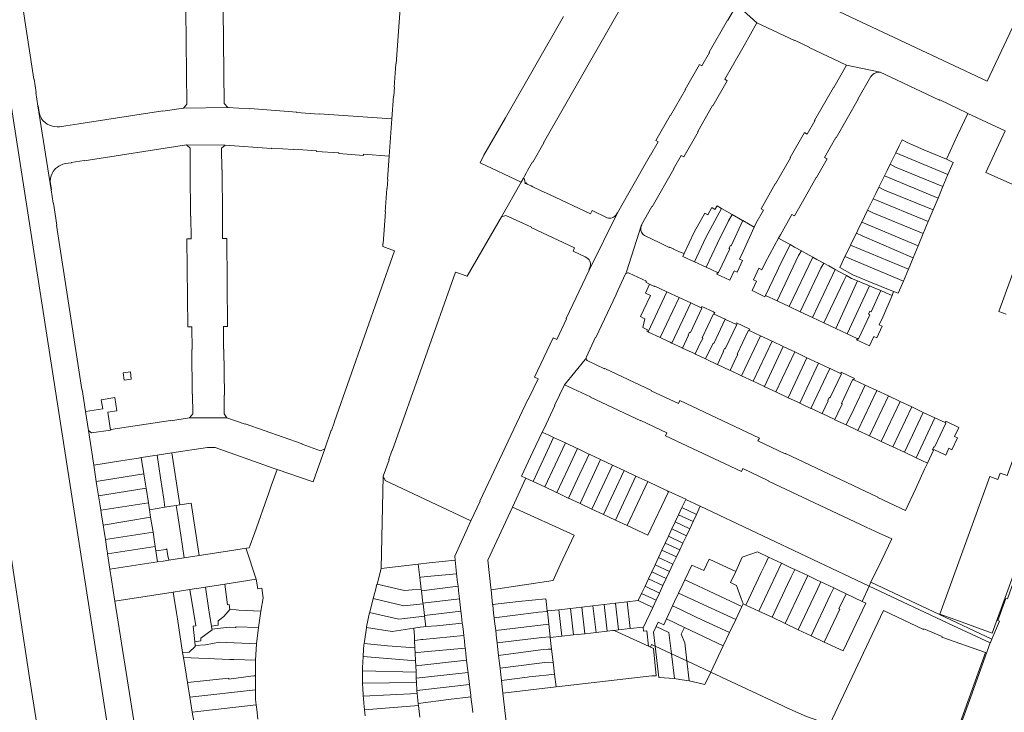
# Model space of a CAD drawing. Header units: metres. Extents: x 135785 to 137489, y 452643 to 455118.
# Tile 12 of 48: x 136099 to 136467, y 453522 to 453781. Entities that reach past the tile are written whole.
import ezdxf

# ---------------------------------------------------------------- set-up
doc = ezdxf.new("R2010")
doc.units = ezdxf.units.M
doc.layers.add('B-RO-KG-GRENS_PERCEEL-G', color=211, linetype='Continuous', lineweight=9)

msp = doc.modelspace()

# ---------------------------------------------------------------- linework, layer by layer
at = {"layer": 'B-RO-KG-GRENS_PERCEEL-G', "flags": 128}
for points in [[(136077.957, 453865.334), (136161.894, 453324.42), (136167.22, 453291.139), (136173.733, 453263.731)], [(136148.603, 453251.882), (136147.806, 453256.506), (136144.868, 453268.887), (136142.576, 453280.103), (136137.258, 453313.571), (136129.642, 453363.872), (136124.126, 453400), (136121.673, 453416.678), (136117.029, 453446.403), (136111.138, 453482.995), (136103.001, 453534.929), (136093.397, 453598.285), (136084.457, 453656.279), (136071.336, 453740.173), (136064.661, 453783.952), (136059.772, 453815.291)], [(136478.483, 453796.097), (136460.518, 453757.941), (136446.168, 453764.737), (136343.683, 453813.004)], [(136288.919, 453724.523), (136290.785, 453727.806), (136290.881, 453727.752), (136294.971, 453734.877), (136294.867, 453734.937), (136325.799, 453789.013), (136325.885, 453788.963), (136333.125, 453801.613)], [(136238.257, 453743.864), (136238.85, 453752.331), (136238.96, 453752.323), (136239.213, 453755.742), (136239.103, 453755.75), (136239.747, 453764.503), (136239.857, 453764.496), (136242.107, 453795.662), (136241.408, 453795.709), (136241.689, 453798.758)], [(136100.076, 453788.009), (136104.602, 453758.687), (136104.711, 453758.704), (136105.483, 453753.746), (136105.374, 453753.729), (136106.09, 453748.741)], [(136161.355, 453784.451), (136161.738, 453749.428), (136160.449, 453747.932)], [(136177.007, 453748.186), (136175.623, 453749.593), (136175.301, 453784.634)], [(136367.042, 453786.548), (136363.709, 453780.708), (136363.614, 453780.763), (136356.742, 453768.786), (136356.837, 453768.731), (136353.989, 453763.752), (136353.121, 453764.249), (136347.757, 453754.878), (136347.852, 453754.823), (136342.283, 453745.083), (136342.187, 453745.136), (136336.834, 453735.782), (136337.693, 453735.309), (136334.873, 453730.362), (136334.778, 453730.417), (136326.685, 453716.263), (136326.78, 453716.208), (136322.53, 453708.774)], [(136367.042, 453786.548), (136374.532, 453779.741)], [(136302.345, 453782.152), (136280.646, 453744.317)], [(136331.422, 453704.261), (136335.32, 453711.119), (136335.415, 453711.064), (136343.531, 453725.196), (136343.436, 453725.251), (136346.284, 453730.207), (136347.238, 453729.659), (136352.598, 453739.044), (136352.502, 453739.098), (136358.036, 453748.834), (136358.132, 453748.78), (136363.507, 453758.134), (136362.547, 453758.677), (136365.412, 453763.691), (136365.508, 453763.636), (136369.852, 453771.236), (136369.756, 453771.291), (136374.532, 453779.741)], [(136374.532, 453779.741), (136388.549, 453773.128), (136388.596, 453773.228), (136394.072, 453770.658), (136394.025, 453770.558), (136407.997, 453763.945)], [(136407.997, 453763.945), (136403.256, 453755.589), (136403.16, 453755.643), (136396.078, 453743.236), (136396.174, 453743.182), (136393.319, 453738.181), (136392.364, 453738.726), (136387.037, 453729.414), (136387.133, 453729.36), (136381.524, 453719.576), (136381.429, 453719.63), (136376.097, 453710.31), (136377.052, 453709.765), (136374.203, 453704.795), (136373.573, 453703.404)], [(136420.591, 453761.289), (136407.997, 453763.945)], [(136417.265, 453759.806), (136417.563, 453760.18), (136417.909, 453760.511), (136418.297, 453760.791), (136418.72, 453761.015), (136419.169, 453761.179), (136419.636, 453761.281), (136420.113, 453761.318), (136420.591, 453761.289)], [(136453.35, 453745.9), (136452.853, 453746.114), (136452.899, 453746.179), (136442.818, 453750.967), (136442.771, 453750.867), (136424.623, 453759.453), (136420.591, 453761.289)], [(136382.63, 453699.25), (136383.356, 453700.6), (136387.648, 453708.16), (136388.612, 453707.61), (136392.619, 453714.589), (136392.523, 453714.644), (136396.716, 453721.99), (136396.812, 453721.935), (136400.821, 453728.937), (136399.857, 453729.488), (136404.07, 453736.89), (136404.166, 453736.835), (136412.374, 453751.214), (136412.278, 453751.269), (136417.076, 453759.662), (136417.176, 453759.615), (136417.265, 453759.806)], [(136160.449, 453747.932), (136152.787, 453746.774), (136152.76, 453746.875), (136121.371, 453742.068), (136121.388, 453741.961), (136116.498, 453741.24), (136116.49, 453741.295), (136114.165, 453740.962), (136113.238, 453740.91), (136112.333, 453740.976), (136111.477, 453741.148), (136110.479, 453741.494), (136109.597, 453741.951), (136108.772, 453742.539), (136108.074, 453743.199), (136107.489, 453743.931), (136107.125, 453744.586), (136106.802, 453745.394), (136106.594, 453746.23), (136106.206, 453748.759), (136106.09, 453748.741)], [(136111.042, 453717.33), (136106.09, 453748.741)], [(136160.449, 453747.932), (136177.007, 453748.186)], [(136177.007, 453748.186), (136185.162, 453747.582), (136185.165, 453747.692), (136202.712, 453746.399), (136202.709, 453746.289), (136211.144, 453745.686), (136211.147, 453745.796), (136238.257, 453743.864)], [(136237.287, 453729.963), (136238.257, 453743.864)], [(136272.626, 453730.328), (136280.646, 453744.317)], [(136453.35, 453745.9), (136449.52, 453737.73), (136445.342, 453728.782)], [(136453.35, 453745.9), (136467.215, 453739.44)], [(136477.682, 453715.993), (136460.1, 453723.84), (136467.215, 453739.44)], [(136427.675, 453733.759), (136428.776, 453736.011), (136430.653, 453735.092)], [(136111.042, 453717.33), (136111.183, 453717.352), (136110.71, 453720.494), (136110.766, 453721.664), (136110.988, 453722.608), (136111.391, 453723.516), (136111.805, 453724.198), (136112.177, 453724.692), (136112.711, 453725.27), (136113.366, 453725.831), (136113.947, 453726.225), (136114.676, 453726.613), (136115.438, 453726.909), (136116.441, 453727.154), (136118.572, 453727.466), (136118.55, 453727.614), (136123.37, 453728.357), (136123.387, 453728.25), (136161.585, 453734.131)], [(136161.585, 453734.131), (136175.994, 453734.042)], [(136162.662, 453632.102), (136163.913, 453633.636), (136163.832, 453641.053), (136163.722, 453641.052), (136163.529, 453657.645), (136163.639, 453657.646), (136163.576, 453666.163), (136162.016, 453666.146), (136161.735, 453699.014), (136163.275, 453699.031), (136163.181, 453707.558), (136163.071, 453707.557), (136162.916, 453724.43), (136162.942, 453732.988), (136161.585, 453734.131)], [(136176.668, 453632.172), (136175.66, 453633.585), (136175.602, 453640.672), (136175.712, 453640.673), (136175.534, 453657.776), (136175.424, 453657.775), (136175.351, 453666.292), (136176.891, 453666.309), (136176.6, 453699.177), (136175.05, 453699.16), (136174.966, 453707.667), (136175.076, 453707.668), (136174.908, 453724.802), (136174.788, 453724.8), (136174.69, 453732.867), (136175.994, 453734.042)], [(136175.994, 453734.042), (136193.361, 453732.764), (136193.407, 453732.982), (136201.622, 453732.377), (136201.648, 453732.596), (136210.161, 453731.932), (136210.156, 453731.722), (136218.451, 453731.123), (136218.445, 453730.903), (136227.688, 453730.23), (136227.699, 453730.669), (136237.287, 453729.963)], [(136427.675, 453733.759), (136426.442, 453731.239)], [(136436.86, 453732.32), (136430.653, 453735.092)], [(136436.86, 453732.32), (136445.342, 453728.782)], [(136213.246, 453620.574), (136215.653, 453627.483), (136215.757, 453627.447), (136216.894, 453630.693), (136216.791, 453630.729), (136239.273, 453694.618), (136234.829, 453696.156), (136234.91, 453697.302), (136235.027, 453697.294), (136235.862, 453709.12), (136235.756, 453709.184), (136236.39, 453717.902), (136236.515, 453717.893), (136236.761, 453721.312), (136236.651, 453721.32), (136237.287, 453729.963)], [(136286.535, 453720.266), (136271.181, 453727.504), (136272.626, 453730.328)], [(136425.436, 453729.182), (136424.323, 453726.907)], [(136426.442, 453731.239), (136425.436, 453729.182)], [(136426.442, 453731.239), (136445.915, 453723.135)], [(136445.342, 453728.782), (136446.09, 453728.47)], [(136445.915, 453723.135), (136447.79, 453727.63), (136446.09, 453728.47)], [(136288.919, 453724.523), (136288.57, 453723.849)], [(136423.18, 453724.569), (136422.182, 453722.528)], [(136424.323, 453726.907), (136423.18, 453724.569)], [(136444.048, 453718.661), (136426.296, 453725.872), (136424.323, 453726.907)], [(136286.535, 453720.266), (136287.375, 453721.746)], [(136287.375, 453721.746), (136287.8, 453722.494)], [(136287.375, 453721.746), (136287.399, 453721.674), (136287.459, 453721.602), (136287.544, 453721.56), (136287.665, 453721.561), (136288.088, 453720.221), (136288.013, 453720.144), (136287.965, 453720.029), (136287.989, 453719.903), (136288.062, 453719.83), (136288.164, 453719.764), (136288.284, 453719.77), (136288.381, 453719.836), (136288.436, 453719.94), (136288.79, 453719.511), (136290.22, 453718.847)], [(136288.57, 453723.849), (136287.8, 453722.494)], [(136422.182, 453722.528), (136421.218, 453720.557)], [(136422.182, 453722.528), (136442.214, 453714.267)], [(136445.915, 453723.135), (136444.048, 453718.661)], [(136111.042, 453717.33), (136111.804, 453712.371), (136111.913, 453712.388), (136113.187, 453704.209), (136113.068, 453704.19), (136122.523, 453642.765), (136122.631, 453642.782), (136123.913, 453634.516)], [(136279.174, 453707.3), (136286.535, 453720.266)], [(136290.22, 453718.847), (136290.871, 453718.511)], [(136290.871, 453718.511), (136294.035, 453717.039)], [(136294.035, 453717.039), (136297.151, 453715.579)], [(136420.141, 453718.355), (136418.962, 453715.944)], [(136421.218, 453720.557), (136420.141, 453718.355)], [(136440.366, 453709.837), (136422.157, 453717.239), (136420.141, 453718.355)], [(136444.048, 453718.661), (136442.214, 453714.267)], [(136322.53, 453708.774), (136322.369, 453708.867), (136322.203, 453708.49), (136321.962, 453708.02), (136321.697, 453707.683), (136321.372, 453707.37), (136321.023, 453707.141), (136320.577, 453706.936), (136320.071, 453706.791), (136319.517, 453706.767), (136319.095, 453706.791), (136318.639, 453706.915), (136312.99, 453709.599), (136312.402, 453708.338), (136297.151, 453715.579)], [(136417.009, 453711.95), (136417.992, 453713.961)], [(136417.992, 453713.961), (136418.962, 453715.944)], [(136417.992, 453713.961), (136438.572, 453705.538)], [(136442.214, 453714.267), (136440.366, 453709.837)], [(136361.402, 453710.381), (136359.662, 453711.378), (136358.913, 453710.067), (136357.777, 453710.718), (136356.205, 453707.967), (136355.072, 453708.615), (136351.15, 453701.56), (136347.36, 453693.5)], [(136351.233, 453690.456), (136355.494, 453699.518), (136361.402, 453710.381)], [(136365.328, 453708.13), (136361.402, 453710.381)], [(136415.915, 453709.714), (136414.748, 453707.328)], [(136417.009, 453711.95), (136415.915, 453709.714)], [(136436.677, 453700.995), (136417.892, 453708.735), (136415.915, 453709.714)], [(136440.366, 453709.837), (136438.572, 453705.538)], [(136279.174, 453707.3), (136266.415, 453685.042), (136262.002, 453686.632), (136238.377, 453619.822), (136238.273, 453619.858), (136237.127, 453616.521), (136237.23, 453616.485), (136235.06, 453610.351)], [(136311.918, 453687.293), (136311.77, 453687.364), (136312.337, 453688.643), (136312.47, 453689.456), (136312.44, 453689.939), (136312.235, 453690.667), (136311.954, 453691.177), (136311.48, 453691.711), (136310.387, 453692.326), (136305.905, 453694.436), (136306.511, 453695.709), (136290.302, 453703.295), (136290.351, 453703.394), (136287.197, 453704.959), (136287.148, 453704.86), (136280.856, 453707.804), (136279.174, 453707.3)], [(136322.53, 453708.774), (136311.918, 453687.293)], [(136355.576, 453688.412), (136359.838, 453697.475), (136363.981, 453705.788), (136365.328, 453708.13)], [(136369.25, 453705.882), (136364.893, 453696.486)], [(136369.169, 453705.929), (136365.328, 453708.13)], [(136369.25, 453705.882), (136369.169, 453705.929)], [(136373.573, 453703.404), (136369.25, 453705.882)], [(136413.735, 453705.257), (136414.748, 453707.328)], [(136325.869, 453686.716), (136331.422, 453704.261)], [(136332.609, 453700.261), (136332.251, 453700.501), (136331.934, 453700.792), (136331.665, 453701.128), (136331.451, 453701.502), (136331.295, 453701.903), (136331.202, 453702.324), (136331.174, 453702.753), (136331.212, 453703.182), (136331.315, 453703.6), (136331.48, 453703.998)], [(136331.422, 453704.261), (136331.581, 453704.171), (136331.48, 453703.998)], [(136359.85, 453686.4), (136359.62, 453685.9), (136364.45, 453683.63), (136366.062, 453687.071), (136367.167, 453686.553), (136369.217, 453690.927), (136368.112, 453691.445), (136369.45, 453694.3), (136373.573, 453703.404)], [(136412.808, 453703.362), (136411.749, 453701.196)], [(136412.808, 453703.362), (136413.735, 453705.257)], [(136413.735, 453705.257), (136434.773, 453696.431)], [(136438.572, 453705.538), (136436.677, 453700.995)], [(136347.36, 453693.5), (136345.66, 453694.24), (136345.63, 453694.15), (136343.43, 453695.15), (136343.48, 453695.26), (136341.92, 453695.97), (136341.86, 453695.86), (136339.773, 453696.849), (136338.276, 453697.575), (136332.609, 453700.261)], [(136377.82, 453677.92), (136377.58, 453677.43), (136372.76, 453679.72), (136374.376, 453683.17), (136373.27, 453683.69), (136375.316, 453688.037), (136376.422, 453687.517), (136377.77, 453690.38), (136382.63, 453699.25)], [(136382.63, 453699.25), (136384.82, 453698.04)], [(136409.549, 453696.699), (136410.556, 453698.758)], [(136411.749, 453701.196), (136410.556, 453698.758)], [(136432.923, 453691.998), (136413.856, 453700.178), (136411.749, 453701.196)], [(136436.677, 453700.995), (136434.773, 453696.431)], [(136360.128, 453686.269), (136364.402, 453695.331)], [(136364.893, 453696.486), (136364.649, 453696.602), (136364.108, 453695.47)], [(136364.402, 453695.331), (136364.108, 453695.47)], [(136382.6, 453688.11), (136386.937, 453696.873)], [(136386.937, 453696.873), (136384.82, 453698.04)], [(136388.54, 453695.99), (136386.937, 453696.873)], [(136388.54, 453695.99), (136391.188, 453694.539)], [(136408.594, 453694.746), (136409.549, 453696.699)], [(136409.549, 453696.699), (136431.123, 453687.685)], [(136434.773, 453696.431), (136432.923, 453691.998)], [(136347.36, 453693.5), (136346.89, 453692.5), (136351.233, 453690.456)], [(136382.067, 453675.914), (136390.126, 453692.767), (136391.188, 453694.539)], [(136395.402, 453692.232), (136386.605, 453673.77)], [(136391.188, 453694.539), (136393.01, 453693.54)], [(136395.402, 453692.232), (136393.01, 453693.54)], [(136396.96, 453691.38), (136395.402, 453692.232)], [(136396.96, 453691.38), (136399.502, 453689.981)], [(136407.45, 453692.406), (136406.343, 453690.142)], [(136408.594, 453694.746), (136407.45, 453692.406)], [(136429.258, 453683.216), (136407.45, 453692.406)], [(136432.923, 453691.998), (136431.123, 453687.685)], [(136351.233, 453690.456), (136355.576, 453688.412)], [(136355.576, 453688.412), (136359.85, 453686.4)], [(136382.6, 453688.11), (136382.07, 453686.98)], [(136390.759, 453671.808), (136398.4, 453688.077), (136399.502, 453689.981)], [(136403.798, 453687.611), (136395.314, 453669.657)], [(136399.502, 453689.981), (136401.43, 453688.92)], [(136403.798, 453687.611), (136401.43, 453688.92)], [(136405.39, 453686.73), (136403.798, 453687.611)], [(136416.37, 453683.15), (136410.439, 453685.624), (136405.508, 453688.337), (136406.343, 453690.142)], [(136431.123, 453687.685), (136429.258, 453683.216)], [(136471.446, 453689.934), (136464.93, 453671.85), (136467.68, 453670.869)], [(136311.918, 453687.293), (136303.391, 453669.212), (136303.49, 453669.165), (136299.812, 453661.444), (136298.525, 453662.052), (136291.545, 453647.336), (136292.832, 453646.728), (136289.169, 453638.982), (136289.07, 453639.029), (136271.105, 453601.021), (136271.204, 453600.974), (136267.749, 453593.612)], [(136310.879, 453654.933), (136314.351, 453662.274), (136314.45, 453662.227), (136322.052, 453678.296), (136321.953, 453678.343), (136325.383, 453685.676)], [(136325.383, 453685.676), (136325.869, 453686.716)], [(136326.865, 453686.229), (136326.586, 453686.31), (136326.295, 453686.317), (136326.013, 453686.251), (136325.756, 453686.116), (136325.541, 453685.92), (136325.383, 453685.676)], [(136334.51, 453682.04), (136333.121, 453682.79), (136333.31, 453683.19), (136326.865, 453686.229)], [(136360.128, 453686.269), (136359.85, 453686.4)], [(136377.82, 453677.92), (136382.07, 453686.98)], [(136399.578, 453667.643), (136407.005, 453683.384), (136408.015, 453685.283)], [(136405.39, 453686.73), (136408.015, 453685.283)], [(136408.015, 453685.283), (136409.87, 453684.26)], [(136412.167, 453683.303), (136409.87, 453684.26)], [(136332.169, 453672.34), (136334.773, 453677.923), (136332.979, 453678.76), (136334.51, 453682.04)], [(136340.977, 453679.245), (136336.4, 453681.4), (136336.31, 453681.2), (136334.51, 453682.04)], [(136403.99, 453665.559), (136412.167, 453683.303)], [(136408.248, 453663.548), (136416.568, 453681.482)], [(136413.88, 453682.59), (136412.167, 453683.303)], [(136413.88, 453682.59), (136416.568, 453681.482)], [(136416.37, 453683.15), (136425.6, 453679.3)], [(136416.568, 453681.482), (136418.61, 453680.64)], [(136420.821, 453679.688), (136418.61, 453680.64)], [(136429.258, 453683.216), (136427.37, 453678.69), (136425.6, 453679.3)], [(136333.925, 453664.265), (136340.977, 453679.245)], [(136338.435, 453662.145), (136345.495, 453677.118)], [(136341.153, 453679.162), (136340.977, 453679.245)], [(136345.495, 453677.118), (136341.153, 453679.162)], [(136349.838, 453675.073), (136345.495, 453677.118)], [(136377.82, 453677.92), (136382.067, 453675.914)], [(136425.02, 453677.91), (136421.6, 453669.74), (136420.266, 453666.893), (136421.339, 453666.389), (136419.3, 453662.05), (136418.227, 453662.554), (136416.58, 453659.08), (136411.74, 453661.35), (136411.97, 453661.79)], [(136417.267, 453671.79), (136420.821, 453679.688)], [(136422.72, 453678.87), (136420.821, 453679.688)], [(136422.72, 453678.87), (136425.02, 453677.91)], [(136425.6, 453679.3), (136425.02, 453677.91)], [(136342.779, 453660.103), (136349.838, 453675.073)], [(136349.741, 453664.079), (136354.005, 453673.111)], [(136353.71, 453673.25), (136349.838, 453675.073)], [(136358.63, 453670.94), (136358.86, 453671.43), (136358.3, 453671.706), (136353.94, 453673.75), (136353.71, 453673.25)], [(136353.71, 453673.25), (136354.005, 453673.111)], [(136382.067, 453675.914), (136386.605, 453673.77)], [(136386.605, 453673.77), (136390.759, 453671.808)], [(136332.169, 453672.34), (136331.07, 453669.984), (136332.665, 453669.132), (136331.929, 453665.883)], [(136354.089, 453662.038), (136358.345, 453671.074)], [(136358.63, 453670.94), (136358.345, 453671.074)], [(136362.689, 453669.031), (136358.63, 453670.94)], [(136390.759, 453671.808), (136395.314, 453669.657)], [(136395.314, 453669.657), (136399.578, 453667.643)], [(136416.23, 453670.9), (136416.687, 453670.627), (136412.416, 453661.411), (136411.97, 453661.79)], [(136416.23, 453670.9), (136416.76, 453672.03), (136417.267, 453671.79)], [(136333.925, 453664.265), (136333.414, 453664.505), (136333.674, 453665.063), (136331.929, 453665.883)], [(136358.43, 453659.988), (136362.689, 453669.031)], [(136362.869, 453668.946), (136362.689, 453669.031)], [(136362.772, 453657.942), (136367.033, 453666.988)], [(136366.73, 453667.13), (136362.869, 453668.946)], [(136371.66, 453664.8), (136371.89, 453665.3), (136366.97, 453667.61), (136366.73, 453667.13)], [(136366.73, 453667.13), (136367.033, 453666.988)], [(136399.578, 453667.643), (136403.99, 453665.559)], [(136403.99, 453665.559), (136408.248, 453663.548)], [(136334.091, 453664.187), (136333.925, 453664.265)], [(136338.435, 453662.145), (136334.091, 453664.187)], [(136339.413, 453661.685), (136338.435, 453662.145)], [(136346.751, 453658.236), (136349.019, 453663.041)], [(136349.452, 453664.215), (136348.919, 453663.088), (136349.019, 453663.041)], [(136349.741, 453664.079), (136349.452, 453664.215)], [(136353.734, 453660.825), (136353.828, 453660.781), (136354.359, 453661.911)], [(136354.089, 453662.038), (136354.359, 453661.911)], [(136367.137, 453655.943), (136371.372, 453664.936)], [(136368.844, 453647.851), (136375.895, 453662.806)], [(136371.66, 453664.8), (136371.372, 453664.936)], [(136375.895, 453662.806), (136371.66, 453664.8)], [(136380.238, 453660.761), (136375.895, 453662.806)], [(136408.248, 453663.548), (136411.97, 453661.79)], [(136339.413, 453661.685), (136342.17, 453660.389)], [(136342.779, 453660.103), (136342.17, 453660.389)], [(136346.679, 453658.27), (136342.779, 453660.103)], [(136346.751, 453658.236), (136346.679, 453658.27)], [(136351.467, 453656.02), (136346.751, 453658.236)], [(136351.467, 453656.02), (136353.734, 453660.825)], [(136358.27, 453660.063), (136355.403, 453654.169)], [(136358.27, 453660.063), (136358.43, 453659.988)], [(136362.052, 453656.904), (136361.93, 453656.961), (136362.457, 453658.086)], [(136362.457, 453658.086), (136362.772, 453657.942)], [(136373.188, 453645.809), (136380.238, 453660.761)], [(136377.347, 453643.854), (136384.378, 453658.812)], [(136384.378, 453658.812), (136380.238, 453660.761)], [(136384.58, 453658.717), (136384.378, 453658.812)], [(136388.72, 453656.767), (136384.58, 453658.717)], [(136310.387, 453653.926), (136310.879, 453654.933)], [(136310.879, 453654.933), (136310.791, 453654.658), (136310.777, 453654.369), (136310.838, 453654.087), (136310.97, 453653.83), (136311.164, 453653.616), (136311.406, 453653.459)], [(136351.611, 453655.952), (136351.467, 453656.02)], [(136355.403, 453654.169), (136351.611, 453655.952)], [(136359.792, 453652.106), (136362.052, 453656.904)], [(136366.793, 453654.67), (136364.545, 453649.871)], [(136366.793, 453654.67), (136366.861, 453654.638), (136367.428, 453655.81)], [(136367.137, 453655.943), (136367.428, 453655.81)], [(136381.691, 453641.812), (136388.72, 453656.767)], [(136386.22, 453639.683), (136393.266, 453654.627)], [(136388.923, 453656.672), (136388.72, 453656.767)], [(136393.266, 453654.627), (136388.923, 453656.672)], [(136397.608, 453652.582), (136393.266, 453654.627)], [(136310.387, 453653.926), (136302.716, 453644.541)], [(136311.406, 453653.459), (136317.691, 453650.48), (136317.738, 453650.579), (136335.18, 453642.354), (136335.134, 453642.255), (136345.292, 453637.475), (136345.812, 453638.579), (136375.482, 453624.595), (136374.962, 453623.491), (136385.134, 453618.715), (136385.181, 453618.815), (136419.778, 453602.457), (136419.731, 453602.357), (136429.993, 453597.538)], [(136355.812, 453653.977), (136355.403, 453654.169)], [(136359.72, 453652.14), (136355.812, 453653.977)], [(136359.792, 453652.106), (136359.72, 453652.14)], [(136364.545, 453649.871), (136359.792, 453652.106)], [(136390.564, 453637.641), (136397.608, 453652.582)], [(136401.748, 453650.633), (136397.608, 453652.582)], [(136137.931, 453649.014), (136140.609, 453649.353)], [(136137.931, 453649.014), (136138.286, 453646.206)], [(136140.609, 453649.353), (136140.964, 453646.545)], [(136364.652, 453649.821), (136364.545, 453649.871)], [(136368.844, 453647.851), (136364.652, 453649.821)], [(136373.188, 453645.809), (136368.844, 453647.851)], [(136394.723, 453635.686), (136401.748, 453650.633)], [(136401.951, 453650.537), (136401.748, 453650.633)], [(136401.849, 453639.562), (136401.945, 453639.767), (136406.091, 453648.588)], [(136405.79, 453648.73), (136401.951, 453650.537)], [(136410.73, 453646.4), (136410.97, 453646.9), (136406.04, 453649.23), (136405.79, 453648.73)], [(136405.79, 453648.73), (136405.801, 453648.725)], [(136405.801, 453648.725), (136406.091, 453648.588)], [(136138.286, 453646.206), (136140.964, 453646.545)], [(136302.716, 453644.541), (136299.023, 453636.754)], [(136424.886, 453586.882), (136420.23, 453589.078), (136415.398, 453591.346), (136415.351, 453591.247), (136378.896, 453608.538), (136378.943, 453608.638), (136369.273, 453613.187), (136368.758, 453612.092), (136340.444, 453625.413), (136340.95, 453626.512), (136331.234, 453631.105), (136331.187, 453631.006), (136312.43, 453639.842), (136312.477, 453639.941), (136302.716, 453644.541)], [(136377.347, 453643.854), (136373.188, 453645.809)], [(136377.532, 453643.767), (136377.347, 453643.854)], [(136381.691, 453641.812), (136377.532, 453643.767)], [(136406.182, 453637.521), (136410.428, 453646.542)], [(136407.94, 453629.473), (136410.843, 453635.63), (136414.979, 453644.403)], [(136410.73, 453646.4), (136410.428, 453646.542)], [(136414.979, 453644.403), (136410.73, 453646.4)], [(136419.323, 453642.361), (136414.979, 453644.403)], [(136134.828, 453639.792), (136129.758, 453638.936)], [(136132.168, 453634.298), (136135.619, 453634.825), (136134.828, 453639.792)], [(136381.876, 453641.725), (136381.691, 453641.812)], [(136386.22, 453639.683), (136381.876, 453641.725)], [(136401.024, 453638.559), (136401.03, 453638.572), (136401.051, 453638.616), (136401.559, 453639.699)], [(136401.559, 453639.699), (136401.849, 453639.562)], [(136412.283, 453627.431), (136419.323, 453642.361)], [(136416.627, 453625.389), (136423.667, 453640.32)], [(136423.667, 453640.32), (136419.323, 453642.361)], [(136428.011, 453638.278), (136423.667, 453640.32)], [(136130.291, 453635.505), (136129.758, 453638.936)], [(136299.123, 453636.707), (136295.103, 453628.113)], [(136299.123, 453636.707), (136299.023, 453636.754)], [(136389.309, 453638.231), (136386.22, 453639.683)], [(136389.309, 453638.231), (136390.564, 453637.641)], [(136390.564, 453637.641), (136391.284, 453637.303)], [(136394.723, 453635.686), (136391.284, 453637.303)], [(136398.878, 453633.733), (136401.124, 453638.512)], [(136401.124, 453638.512), (136401.024, 453638.559)], [(136403.598, 453631.514), (136405.845, 453636.287)], [(136405.935, 453636.244), (136405.845, 453636.287)], [(136406.472, 453637.385), (136405.935, 453636.244)], [(136406.182, 453637.521), (136406.381, 453637.427), (136406.472, 453637.385)], [(136420.971, 453623.347), (136428.011, 453638.278)], [(136425.315, 453621.305), (136432.356, 453636.236)], [(136432.356, 453636.236), (136428.011, 453638.278)], [(136436.7, 453634.195), (136432.356, 453636.236)], [(136123.913, 453634.516), (136130.291, 453635.505)], [(136123.913, 453634.516), (136125.024, 453627.352)], [(136133.208, 453627.59), (136132.168, 453634.298)], [(136394.908, 453635.599), (136394.723, 453635.686)], [(136398.79, 453633.774), (136394.908, 453635.599)], [(136398.878, 453633.733), (136398.79, 453633.774)], [(136403.598, 453631.514), (136398.878, 453633.733)], [(136429.659, 453619.262), (136436.7, 453634.195)], [(136441.044, 453632.153), (136436.7, 453634.195)], [(136162.662, 453632.102), (136155.561, 453631.051), (136155.539, 453631.154), (136133.38, 453627.735), (136133.39, 453627.618), (136133.208, 453627.59)], [(136162.662, 453632.102), (136176.668, 453632.172)], [(136176.668, 453632.172), (136183.488, 453629.83), (136183.525, 453629.934), (136204.749, 453622.378), (136204.712, 453622.274), (136211.649, 453619.808), (136213.246, 453620.574)], [(136403.722, 453631.456), (136403.598, 453631.514)], [(136407.94, 453629.473), (136403.722, 453631.456)], [(136412.283, 453627.431), (136407.94, 453629.473)], [(136434.003, 453617.22), (136441.044, 453632.153)], [(136445.169, 453630.214), (136440.903, 453621.187)], [(136444.88, 453630.35), (136441.044, 453632.153)], [(136448.348, 453625.134), (136449.97, 453628.57), (136445.11, 453630.85), (136444.88, 453630.35)], [(136444.88, 453630.35), (136445.169, 453630.214)], [(136133.208, 453627.59), (136126.162, 453626.498), (136125.024, 453627.352)], [(136125.024, 453627.352), (136126.936, 453614.517)], [(136288.298, 453609.618), (136286.61, 453610.41), (136290.84, 453619.46), (136294.33, 453626.83)], [(136295.103, 453628.113), (136294.33, 453626.83)], [(136294.33, 453626.83), (136295.936, 453626.076), (136296.61, 453625.76)], [(136296.61, 453625.76), (136298.654, 453624.803)], [(136416.627, 453625.389), (136412.283, 453627.431)], [(136420.971, 453623.347), (136416.627, 453625.389)], [(136448.348, 453625.134), (136449.444, 453624.62), (136447.393, 453620.247), (136446.288, 453620.765)], [(136298.654, 453624.803), (136290.97, 453608.365)], [(136303.046, 453622.745), (136295.362, 453606.305)], [(136298.654, 453624.803), (136303.046, 453622.745)], [(136303.046, 453622.745), (136307.438, 453620.688)], [(136425.315, 453621.305), (136420.971, 453623.347)], [(136429.659, 453619.262), (136425.315, 453621.305)], [(136440.614, 453621.323), (136440.078, 453620.189)], [(136440.614, 453621.323), (136440.903, 453621.187)], [(136144.692, 453617.287), (136150.577, 453618.189)], [(136150.577, 453618.189), (136156.15, 453619.043)], [(136151.861, 453609.736), (136150.577, 453618.189)], [(136156.15, 453619.043), (136169.441, 453621.081), (136172.241, 453621.081), (136193.891, 453613.391)], [(136159.134, 453599.575), (136156.15, 453619.043)], [(136195.381, 453612.878), (136208.879, 453608.234), (136213.246, 453620.574)], [(136307.536, 453620.642), (136304.083, 453613.252)], [(136307.438, 453620.688), (136307.536, 453620.642)], [(136307.536, 453620.642), (136311.83, 453618.63)], [(136311.049, 453616.675), (136311.941, 453618.578)], [(136311.83, 453618.63), (136311.941, 453618.578)], [(136311.941, 453618.578), (136316.222, 453616.573)], [(136434.003, 453617.22), (136429.659, 453619.262)], [(136440.45, 453620.012), (136438.204, 453615.245)], [(136440.45, 453620.012), (136440.078, 453620.189)], [(136440.603, 453620.338), (136440.45, 453620.012)], [(136445.098, 453618.241), (136440.603, 453620.338)], [(136445.098, 453618.241), (136446.288, 453620.765)], [(136464.484, 453609.144), (136465.34, 453611.49), (136468, 453610.54), (136471.55, 453620.245), (136478.81, 453616.83), (136478.11, 453614.92), (136484.6, 453611.88), (136484.93, 453611.76)], [(136126.936, 453614.517), (136137.03, 453616.077), (136140.319, 453616.544), (136143.674, 453617.055), (136144.692, 453617.287)], [(136126.936, 453614.517), (136127.905, 453608.293)], [(136144.692, 453617.287), (136145.635, 453611.241)], [(136308.428, 453611.213), (136311.049, 453616.675)], [(136316.222, 453616.573), (136308.535, 453600.127)], [(136320.614, 453614.515), (136312.926, 453598.068)], [(136316.222, 453616.573), (136320.614, 453614.515)], [(136320.614, 453614.515), (136325.005, 453612.458)], [(136438.204, 453615.245), (136434.003, 453617.22)], [(136437.124, 453613.024), (136438.204, 453615.245)], [(136145.635, 453611.241), (136127.905, 453608.293)], [(136145.635, 453611.241), (136146.012, 453608.821)], [(136192.337, 453604.168), (136193.231, 453606.681), (136193.184, 453606.698), (136195.381, 453612.878)], [(136194.292, 453613.253), (136193.891, 453613.391)], [(136194.292, 453613.253), (136195.381, 453612.878)], [(136235.06, 453610.351), (136234.228, 453575.89)], [(136267.749, 453593.612), (136235.712, 453608.719), (136235.06, 453610.351)], [(136304.083, 453613.252), (136299.853, 453604.199)], [(136304.198, 453602.161), (136308.428, 453611.213)], [(136325.005, 453612.458), (136317.317, 453596.008)], [(136329.397, 453610.401), (136321.708, 453593.949)], [(136325.005, 453612.458), (136329.397, 453610.401)], [(136329.397, 453610.401), (136331.64, 453609.35), (136333.789, 453608.341)], [(136437.124, 453613.024), (136433.872, 453605.799)], [(136128.14, 453606.781), (136127.905, 453608.293)], [(136128.14, 453606.781), (136128.736, 453602.948)], [(136146.012, 453608.821), (136146.481, 453605.855)], [(136153.112, 453601.715), (136151.861, 453609.736)], [(136283.251, 453598.743), (136288.298, 453609.618)], [(136288.298, 453609.618), (136290.97, 453608.365)], [(136290.97, 453608.365), (136295.362, 453606.305)], [(136333.789, 453608.341), (136326.099, 453591.889)], [(136333.789, 453608.341), (136338.2, 453606.27), (136341.131, 453604.867)], [(136464.484, 453609.144), (136461.497, 453610.234), (136442.822, 453558.805), (136448.47, 453556.75)], [(136128.736, 453602.948), (136146.481, 453605.855)], [(136128.736, 453602.948), (136129.305, 453599.292)], [(136146.481, 453605.855), (136147.345, 453600.384)], [(136186.71, 453588.34), (136186.92, 453588.93), (136192.337, 453604.168)], [(136295.362, 453606.305), (136299.753, 453604.246)], [(136299.753, 453604.246), (136299.853, 453604.199)], [(136299.853, 453604.199), (136304.144, 453602.186)], [(136326.099, 453591.889), (136333.795, 453588.28), (136341.369, 453604.203), (136341.131, 453604.867)], [(136341.131, 453604.867), (136341.395, 453604.741)], [(136341.395, 453604.741), (136348.041, 453601.755), (136347.994, 453601.662)], [(136433.872, 453605.799), (136429.993, 453597.538)], [(136129.569, 453597.596), (136129.305, 453599.292)], [(136147.345, 453600.384), (136129.569, 453597.596)], [(136147.345, 453600.384), (136147.751, 453597.816)], [(136153.545, 453598.715), (136153.112, 453601.715)], [(136155.882, 453599.077), (136157.687, 453599.35)], [(136159.134, 453599.575), (136157.687, 453599.35)], [(136158.166, 453596.372), (136157.687, 453599.35)], [(136163.302, 453600.225), (136159.134, 453599.575)], [(136166.346, 453580.681), (136163.302, 453600.225)], [(136304.144, 453602.186), (136304.198, 453602.161)], [(136304.198, 453602.161), (136308.535, 453600.127)], [(136308.535, 453600.127), (136312.926, 453598.068)], [(136347.994, 453601.662), (136346.588, 453598.665)], [(136353.432, 453599.11), (136347.994, 453601.662)], [(136481.05, 453601.11), (136480.51, 453601.31), (136462.46, 453551.66), (136448.47, 453556.75)], [(136481.05, 453601.11), (136468.078, 453564.459), (136467.545, 453564.667), (136464.554, 453556.457), (136465.085, 453556.174), (136462.268, 453549.434)], [(136129.828, 453595.933), (136129.569, 453597.596)], [(136129.828, 453595.933), (136130.434, 453592.04)], [(136147.751, 453597.816), (136153.545, 453598.715)], [(136147.751, 453597.816), (136148.193, 453595.017)], [(136153.545, 453598.715), (136155.882, 453599.077)], [(136158.166, 453596.372), (136159.45, 453588.244)], [(136274.068, 453578.956), (136283.251, 453598.743)], [(136306.296, 453588.335), (136283.251, 453598.743)], [(136312.926, 453598.068), (136317.317, 453596.008)], [(136317.317, 453596.008), (136321.708, 453593.949)], [(136344.051, 453593.258), (136345.297, 453595.914)], [(136345.297, 453595.914), (136346.588, 453598.665)], [(136350.737, 453593.376), (136345.297, 453595.914)], [(136346.588, 453598.665), (136351.974, 453596.009)], [(136351.974, 453596.009), (136350.737, 453593.376)], [(136351.974, 453596.009), (136353.432, 453599.11)], [(136353.432, 453599.11), (136416.457, 453569.254)], [(136130.434, 453592.04), (136148.193, 453595.017)], [(136130.67, 453590.518), (136130.434, 453592.04)], [(136148.193, 453595.017), (136149.077, 453589.422)], [(136267.749, 453593.612), (136261.741, 453580.502), (136261.88, 453578.999)], [(136321.708, 453593.949), (136326.099, 453591.889)], [(136342.808, 453590.609), (136344.051, 453593.258)], [(136344.051, 453593.258), (136349.474, 453590.688)], [(136350.737, 453593.376), (136349.474, 453590.688)], [(136130.67, 453590.518), (136131.27, 453586.663)], [(136149.077, 453589.422), (136131.27, 453586.663)], [(136149.077, 453589.422), (136149.648, 453585.81)], [(136159.45, 453588.244), (136160.764, 453579.812)], [(136183.969, 453583.384), (136184.948, 453583.533), (136185.324, 453584.592), (136185.381, 453584.601), (136186.71, 453588.34)], [(136306.296, 453588.335), (136301.157, 453577.239)], [(136341.535, 453587.895), (136342.808, 453590.609)], [(136348.26, 453588.106), (136342.808, 453590.609)], [(136349.474, 453590.688), (136348.26, 453588.106)], [(136131.27, 453586.663), (136131.832, 453583.049)], [(136149.648, 453585.81), (136149.919, 453584.071)], [(136339.1, 453582.705), (136340.312, 453585.287)], [(136340.312, 453585.287), (136341.535, 453587.895)], [(136345.759, 453582.784), (136340.312, 453585.287)], [(136341.535, 453587.895), (136346.93, 453585.275)], [(136346.93, 453585.275), (136345.759, 453582.784)], [(136348.26, 453588.106), (136346.93, 453585.275)], [(136417.155, 453570.695), (136421.164, 453579.098), (136424.886, 453586.882)], [(136132.069, 453581.527), (136131.832, 453583.049)], [(136132.069, 453581.527), (136132.106, 453581.29)], [(136132.106, 453581.29), (136149.919, 453584.071)], [(136132.106, 453581.29), (136132.997, 453575.559)], [(136149.919, 453584.071), (136150.18, 453582.397)], [(136154.234, 453583.141), (136153.928, 453583.093), (136153.945, 453582.984), (136150.18, 453582.397)], [(136150.18, 453582.397), (136150.8, 453578.272)], [(136154.389, 453582.143), (136154.234, 453583.141)], [(136154.389, 453582.143), (136154.751, 453579.821), (136154.873, 453579.84), (136155.031, 453578.941)], [(136183.969, 453583.384), (136173.601, 453581.811), (136166.346, 453580.681)], [(136187.646, 453571.853), (136183.9, 453583.187), (136183.969, 453583.384)], [(136337.807, 453579.948), (136339.1, 453582.705)], [(136339.1, 453582.705), (136344.53, 453580.17)], [(136345.759, 453582.784), (136344.53, 453580.17)], [(136378.922, 453580.084), (136374.757, 453582.062), (136369.1, 453580.059), (136366.64, 453574.756)], [(136132.997, 453575.559), (136150.8, 453578.272)], [(136150.8, 453578.272), (136152.817, 453578.577)], [(136152.817, 453578.577), (136155.031, 453578.941)], [(136160.764, 453579.812), (136159.021, 453579.541), (136155.031, 453578.941)], [(136166.346, 453580.681), (136160.764, 453579.812)], [(136234.228, 453575.89), (136248.059, 453577.464)], [(136261.88, 453578.999), (136252.219, 453577.913), (136248.059, 453577.464)], [(136248.059, 453577.464), (136248.668, 453572.524)], [(136261.88, 453578.999), (136262.417, 453573.972)], [(136275.235, 453568.655), (136274.068, 453578.956)], [(136298.425, 453571.34), (136301.157, 453577.239)], [(136335.3, 453574.605), (136336.552, 453577.272)], [(136336.552, 453577.272), (136337.807, 453579.948)], [(136336.552, 453577.272), (136341.967, 453574.717)], [(136343.229, 453577.402), (136337.807, 453579.948)], [(136343.229, 453577.402), (136341.967, 453574.717)], [(136344.53, 453580.17), (136343.229, 453577.402)], [(136366.64, 453574.756), (136356.762, 453579.34), (136354.766, 453575.039), (136350.224, 453577.146), (136347.638, 453571.621)], [(136370.445, 453562.2), (136376.209, 453574.405), (136377.618, 453577.338), (136378.922, 453580.084)], [(136375.317, 453559.899), (136383.77, 453577.789)], [(136383.77, 453577.789), (136380.548, 453579.312), (136378.922, 453580.084)], [(136388.668, 453575.477), (136387.034, 453576.247), (136383.77, 453577.789)], [(136134.832, 453563.694), (136132.997, 453575.559)], [(136232.714, 453570.034), (136234.228, 453575.89)], [(136252.788, 453572.993), (136262.424, 453573.91)], [(136262.417, 453573.972), (136262.424, 453573.91)], [(136262.424, 453573.91), (136262.532, 453572.98)], [(136334.043, 453571.924), (136335.3, 453574.605)], [(136340.714, 453572.051), (136335.3, 453574.605)], [(136341.967, 453574.717), (136340.714, 453572.051)], [(136369.43, 453562.679), (136368.715, 453564.675), (136366.995, 453569.509), (136364.7, 453570.574), (136366.64, 453574.756)], [(136388.668, 453575.477), (136387.398, 453572.779), (136385.998, 453569.863), (136380.2, 453557.593)], [(136393.533, 453573.173), (136390.303, 453574.706), (136388.668, 453575.477)], [(136175.849, 453570.009), (136168.705, 453568.893)], [(136187.646, 453571.853), (136175.849, 453570.009)], [(136176.942, 453562.269), (136175.849, 453570.009)], [(136187.646, 453571.853), (136188.236, 453568.233), (136189.644, 453568.437), (136190.229, 453564.897), (136189.382, 453559.926)], [(136232.116, 453567.718), (136232.69, 453569.942)], [(136232.69, 453569.942), (136232.714, 453570.034)], [(136241.819, 453567.864), (136232.714, 453570.034)], [(136248.668, 453572.524), (136249.107, 453572.574)], [(136248.668, 453572.524), (136249.211, 453568.117)], [(136249.107, 453572.574), (136252.788, 453572.993)], [(136262.532, 453572.98), (136262.7, 453571.528)], [(136262.7, 453571.528), (136262.969, 453569.208)], [(136275.317, 453567.877), (136298.425, 453571.34)], [(136332.784, 453569.241), (136334.043, 453571.924)], [(136334.043, 453571.924), (136339.489, 453569.445)], [(136340.714, 453572.051), (136339.489, 453569.445)], [(136347.638, 453571.621), (136346.875, 453569.991), (136345.304, 453566.639)], [(136347.638, 453571.621), (136350.391, 453570.332), (136356.732, 453567.326), (136368.951, 453561.667)], [(136385.083, 453555.287), (136393.533, 453573.173)], [(136389.966, 453552.981), (136395.763, 453565.249), (136397.138, 453568.104), (136398.433, 453570.854)], [(136398.433, 453570.854), (136396.8, 453571.623), (136393.533, 453573.173)], [(136403.29, 453568.587), (136400.061, 453570.087), (136398.433, 453570.854)], [(136416.457, 453569.254), (136417.155, 453570.695)], [(136462.268, 453549.434), (136442.742, 453558.636), (136417.155, 453570.695)], [(136156.553, 453566.994), (136134.832, 453563.694)], [(136162.766, 453567.965), (136156.553, 453566.994)], [(136156.553, 453566.994), (136157.827, 453559.296)], [(136168.705, 453568.893), (136162.766, 453567.965)], [(136165.01, 453554.406), (136162.766, 453567.965)], [(136169.844, 453561.164), (136168.705, 453568.893)], [(136231.327, 453564.667), (136232.116, 453567.718)], [(136245.811, 453567.834), (136243.154, 453567.565), (136241.819, 453567.864)], [(136249.211, 453568.117), (136245.811, 453567.834)], [(136249.211, 453568.117), (136249.282, 453567.54)], [(136262.969, 453569.208), (136249.282, 453567.54)], [(136249.282, 453567.54), (136249.85, 453562.935)], [(136262.969, 453569.208), (136263.175, 453567.437)], [(136263.175, 453567.437), (136263.516, 453564.498)], [(136275.317, 453567.877), (136275.235, 453568.655)], [(136275.891, 453562.433), (136275.317, 453567.877)], [(136330.265, 453563.872), (136331.517, 453566.54)], [(136331.517, 453566.54), (136332.784, 453569.241)], [(136336.956, 453564.055), (136331.517, 453566.54)], [(136332.784, 453569.241), (136338.17, 453566.638)], [(136338.17, 453566.638), (136336.956, 453564.055)], [(136339.489, 453569.445), (136338.17, 453566.638)], [(136345.304, 453566.639), (136343.835, 453563.503), (136343.065, 453561.86)], [(136366.647, 453556.797), (136345.304, 453566.639)], [(136394.859, 453550.67), (136401.975, 453565.846), (136403.29, 453568.587)], [(136399.729, 453548.37), (136405.52, 453560.639), (136405.211, 453560.785), (136407.868, 453566.409)], [(136407.868, 453566.409), (136404.989, 453567.772), (136403.29, 453568.587)], [(136407.868, 453566.409), (136413.885, 453563.566)], [(136413.885, 453563.566), (136416.457, 453569.254)], [(136447.678, 453554.569), (136416.457, 453569.254)], [(136141.851, 453518.944), (136134.832, 453563.694)], [(136230.631, 453561.974), (136231.327, 453564.667)], [(136231.327, 453564.667), (136242.737, 453561.927), (136249.883, 453562.665)], [(136249.85, 453562.935), (136263.516, 453564.498)], [(136249.85, 453562.935), (136249.883, 453562.665)], [(136249.883, 453562.665), (136250.428, 453558.239)], [(136263.516, 453564.498), (136263.775, 453562.259)], [(136295.879, 453563.674), (136295.788, 453564.489), (136285.589, 453563.492), (136275.891, 453562.433)], [(136296.293, 453559.958), (136295.879, 453563.674)], [(136317.508, 453562.401), (136321.784, 453562.894)], [(136321.784, 453562.894), (136326.059, 453563.387)], [(136322.902, 453552.896), (136321.784, 453562.894)], [(136326.059, 453563.387), (136330.265, 453563.872)], [(136327.259, 453553.376), (136326.059, 453563.387)], [(136330.265, 453563.872), (136335.665, 453561.309)], [(136336.956, 453564.055), (136335.665, 453561.309)], [(136369.43, 453562.679), (136368.951, 453561.667)], [(136370.445, 453562.2), (136369.43, 453562.679)], [(136413.885, 453563.566), (136415.241, 453562.925), (136406.794, 453545.034), (136399.729, 453548.37)], [(136157.827, 453559.296), (136158.165, 453556.977)], [(136169.844, 453561.164), (136170.224, 453558.671)], [(136177.745, 453560.575), (136175.536, 453557.954), (136173.411, 453556.273), (136173.448, 453554.722), (136170.915, 453554.272)], [(136176.942, 453562.269), (136177.482, 453562.353)], [(136177.745, 453560.575), (136177.482, 453562.353)], [(136177.745, 453560.575), (136180.061, 453560.354)], [(136180.061, 453560.354), (136181.172, 453560.309)], [(136181.172, 453560.309), (136189.382, 453559.926)], [(136189.382, 453559.926), (136189.233, 453559.05), (136188.442, 453553.813)], [(136228.73, 453553.99), (136229.942, 453559.39)], [(136229.942, 453559.39), (136230.012, 453559.701)], [(136229.942, 453559.39), (136240.886, 453556.94), (136250.455, 453558.022)], [(136230.012, 453559.701), (136230.631, 453561.974)], [(136264.048, 453559.901), (136250.428, 453558.239)], [(136263.775, 453562.259), (136264.048, 453559.901)], [(136264.048, 453559.901), (136264.25, 453558.16)], [(136275.914, 453562.21), (136275.891, 453562.433)], [(136276.26, 453559.199), (136275.914, 453562.21)], [(136276.47, 453557.384), (136276.26, 453559.199)], [(136276.47, 453557.384), (136292.19, 453559.447)], [(136292.19, 453559.447), (136293.06, 453559.545)], [(136293.06, 453559.545), (136296.314, 453559.766)], [(136296.472, 453559.978), (136296.293, 453559.958)], [(136296.314, 453559.766), (136296.293, 453559.958)], [(136296.843, 453555.017), (136296.314, 453559.766)], [(136296.472, 453559.978), (136300.625, 453560.456)], [(136300.625, 453560.456), (136304.918, 453560.95)], [(136301.713, 453550.502), (136300.625, 453560.456)], [(136304.918, 453560.95), (136309.17, 453561.44)], [(136306.044, 453550.993), (136304.918, 453560.95)], [(136309.17, 453561.44), (136313.264, 453561.912)], [(136310.27, 453551.472), (136309.17, 453561.44)], [(136313.264, 453561.912), (136317.508, 453562.401)], [(136313.264, 453561.912), (136314.495, 453551.951)], [(136318.653, 453552.422), (136317.508, 453562.401)], [(136335.665, 453561.309), (136332.192, 453553.919), (136332.093, 453553.908)], [(136343.065, 453561.86), (136340.78, 453556.981)], [(136343.065, 453561.86), (136345.765, 453560.595), (136352.08, 453557.569), (136364.332, 453551.905)], [(136368.951, 453561.667), (136366.647, 453556.797)], [(136375.317, 453559.899), (136370.445, 453562.2)], [(136380.2, 453557.593), (136375.317, 453559.899)], [(136401.652, 453517.408), (136421.812, 453560.124), (136436.735, 453553.082), (136436.842, 453553.308), (136443.715, 453550.468), (136443.629, 453550.228), (136459.868, 453544.409), (136444.512, 453501.555)], [(136158.165, 453556.977), (136160.139, 453544.436)], [(136170.915, 453554.272), (136170.224, 453558.671)], [(136250.428, 453558.239), (136250.455, 453558.022)], [(136250.455, 453558.022), (136250.936, 453554.122)], [(136256.118, 453554.541), (136264.569, 453555.405)], [(136264.25, 453558.16), (136264.418, 453556.705)], [(136264.418, 453556.705), (136264.569, 453555.405)], [(136264.569, 453555.405), (136264.623, 453554.94)], [(136276.622, 453556.068), (136276.47, 453557.384)], [(136277.02, 453552.623), (136276.622, 453556.068)], [(136336.958, 453554.167), (136337.73, 453555.804), (136339.776, 453554.838), (136340.78, 453556.981)], [(136347.526, 453553.797), (136340.78, 453556.981)], [(136366.647, 453556.797), (136364.332, 453551.905)], [(136385.083, 453555.287), (136380.2, 453557.593)], [(136389.966, 453552.981), (136385.083, 453555.287)], [(136165.01, 453554.406), (136164.12, 453554.27)], [(136164.652, 453548.449), (136164.12, 453554.27)], [(136171.093, 453553.142), (136171.12, 453552.967), (136166.898, 453549.858), (136166.965, 453548.79), (136164.652, 453548.449)], [(136171.093, 453553.142), (136170.915, 453554.272)], [(136171.093, 453553.142), (136177.482, 453553.87), (136179.92, 453553.745), (136180.155, 453554.02), (136188.442, 453553.813)], [(136187.706, 453547.724), (136188.442, 453553.813)], [(136227.999, 453548.605), (136228.77, 453553.63)], [(136228.755, 453553.767), (136228.73, 453553.99)], [(136228.755, 453553.767), (136238.353, 453552.264), (136246.477, 453553.554)], [(136228.77, 453553.63), (136228.755, 453553.767)], [(136246.477, 453553.554), (136248.808, 453553.924)], [(136246.648, 453550.429), (136246.477, 453553.554)], [(136248.808, 453553.924), (136250.128, 453554.063)], [(136250.128, 453554.063), (136250.936, 453554.122)], [(136250.936, 453554.122), (136255.037, 453554.419)], [(136255.037, 453554.419), (136256.118, 453554.541)], [(136264.623, 453554.94), (136264.827, 453553.179)], [(136264.827, 453553.179), (136265.108, 453550.76)], [(136277.02, 453552.623), (136296.843, 453555.017)], [(136277.348, 453549.778), (136277.02, 453552.623)], [(136297.369, 453550.294), (136296.843, 453555.017)], [(136310.27, 453551.472), (136306.044, 453550.993)], [(136314.495, 453551.951), (136310.27, 453551.472)], [(136318.653, 453552.422), (136314.495, 453551.951)], [(136320.75, 453552.659), (136318.653, 453552.422)], [(136321.224, 453552.711), (136320.75, 453552.659)], [(136322.902, 453552.896), (136321.224, 453552.711)], [(136321.224, 453552.711), (136334.077, 453546.814)], [(136327.259, 453553.376), (136322.902, 453552.896)], [(136332.093, 453553.908), (136327.259, 453553.376)], [(136334.077, 453546.814), (136333.413, 453552.556), (136332.201, 453552.416), (136332.093, 453553.908)], [(136336.567, 453546.764), (136335.932, 453551.994), (136336.958, 453554.167)], [(136342.66, 453543.941), (136341.696, 453551.928), (136336.958, 453554.167)], [(136348.402, 453541.281), (136347.598, 453548.092), (136346.337, 453551.276), (136347.526, 453553.797)], [(136347.526, 453553.797), (136361.996, 453546.968)], [(136364.332, 453551.905), (136361.996, 453546.968)], [(136394.859, 453550.67), (136389.966, 453552.981)], [(136447.678, 453554.569), (136461.684, 453548.009)], [(136164.781, 453547.028), (136164.652, 453548.449)], [(136187.706, 453547.724), (136173.898, 453548.265), (136168.654, 453547.3), (136164.781, 453547.028)], [(136227.852, 453547.346), (136227.91, 453547.842)], [(136227.91, 453547.842), (136227.999, 453548.605)], [(136246.842, 453546.222), (136236.601, 453546.895), (136227.91, 453547.842)], [(136246.648, 453550.429), (136246.711, 453548.989)], [(136246.711, 453548.989), (136247.752, 453549.115)], [(136246.842, 453546.222), (136246.711, 453548.989)], [(136247.752, 453549.115), (136249.327, 453549.291)], [(136249.327, 453549.291), (136249.86, 453549.353)], [(136249.86, 453549.353), (136265.108, 453550.76)], [(136265.108, 453550.76), (136265.34, 453548.761)], [(136265.544, 453547.001), (136265.34, 453548.761)], [(136277.55, 453548.027), (136277.348, 453549.778)], [(136277.55, 453548.027), (136293.236, 453549.986)], [(136277.705, 453546.677), (136277.55, 453548.027)], [(136293.236, 453549.986), (136294.283, 453550.106)], [(136294.283, 453550.106), (136297.369, 453550.294)], [(136297.4, 453550.013), (136297.369, 453550.294)], [(136301.713, 453550.502), (136297.4, 453550.013)], [(136297.4, 453550.013), (136297.651, 453547.764)], [(136306.044, 453550.993), (136301.713, 453550.502)], [(136399.729, 453548.37), (136394.859, 453550.67)], [(136444.891, 453501.415), (136454.485, 453527.929), (136461.684, 453548.009)], [(136461.684, 453548.009), (136461.751, 453548.197)], [(136462.268, 453549.434), (136461.751, 453548.197)], [(136164.781, 453547.028), (136164.811, 453546.702), (136162.555, 453544.539), (136160.139, 453544.436)], [(136160.478, 453542.527), (136160.139, 453544.436)], [(136187.38, 453541.553), (136187.706, 453547.724)], [(136227.496, 453542.896), (136227.672, 453545.555)], [(136227.672, 453545.555), (136227.852, 453547.346)], [(136246.932, 453544.323), (136246.842, 453546.222)], [(136246.932, 453544.323), (136248.004, 453544.442)], [(136247.075, 453541.313), (136246.932, 453544.323)], [(136248.004, 453544.442), (136250.379, 453544.706)], [(136265.651, 453546.078), (136250.379, 453544.706)], [(136265.544, 453547.001), (136265.651, 453546.078)], [(136265.651, 453546.078), (136265.691, 453545.73)], [(136265.895, 453543.971), (136265.691, 453545.73)], [(136278.088, 453543.357), (136277.705, 453546.677)], [(136278.088, 453543.357), (136294.806, 453545.539)], [(136294.806, 453545.539), (136296.655, 453545.753)], [(136296.655, 453545.753), (136297.902, 453545.682)], [(136297.902, 453545.682), (136297.651, 453547.764)], [(136298.482, 453540.874), (136297.902, 453545.682)], [(136334.077, 453546.814), (136334.889, 453546.442)], [(136336.567, 453546.764), (136335.159, 453547.416), (136334.889, 453546.442)], [(136334.889, 453546.442), (136335.895, 453545.981), (136336.9, 453535.759), (136335.366, 453535.669)], [(136336.567, 453546.764), (136342.66, 453543.941)], [(136343.777, 453534.705), (136337.978, 453535.162), (136336.567, 453546.764)], [(136361.996, 453546.968), (136357.346, 453537.115)], [(136160.478, 453542.527), (136177.726, 453541.866)], [(136160.478, 453542.527), (136161.97, 453533.189)], [(136177.726, 453541.866), (136179.276, 453541.89)], [(136179.276, 453541.89), (136187.38, 453541.553)], [(136187.324, 453537.799), (136187.38, 453541.553)], [(136227.269, 453538.951), (136227.355, 453540.771)], [(136227.355, 453540.771), (136227.496, 453542.896)], [(136227.496, 453542.896), (136247.075, 453541.313)], [(136247.163, 453539.454), (136247.075, 453541.313)], [(136247.163, 453539.454), (136266.174, 453541.573)], [(136265.895, 453543.971), (136266.174, 453541.573)], [(136266.174, 453541.573), (136266.412, 453539.521)], [(136278.43, 453540.396), (136278.088, 453543.357)], [(136292.41, 453540.374), (136295.331, 453540.682)], [(136298.482, 453540.874), (136295.331, 453540.682)], [(136299.033, 453536.303), (136298.482, 453540.874)], [(136342.66, 453543.941), (136348.402, 453541.281)], [(136343.777, 453534.705), (136342.66, 453543.941)], [(136349.285, 453533.803), (136348.402, 453541.281)], [(136348.402, 453541.281), (136354.99, 453538.23), (136357.346, 453537.115)], [(136187.324, 453537.799), (136187.332, 453535.785)], [(136227.239, 453537.348), (136227.244, 453537.632)], [(136227.261, 453535.54), (136227.239, 453537.348)], [(136227.244, 453537.632), (136227.269, 453538.951)], [(136227.244, 453537.632), (136247.272, 453537.147)], [(136247.272, 453537.147), (136247.163, 453539.454)], [(136247.383, 453534.804), (136247.272, 453537.147)], [(136266.7, 453537.035), (136247.383, 453534.804)], [(136266.616, 453537.763), (136266.412, 453539.521)], [(136266.616, 453537.763), (136266.7, 453537.035)], [(136266.7, 453537.035), (136266.759, 453536.521)], [(136278.643, 453538.549), (136278.43, 453540.396)], [(136292.41, 453540.374), (136278.643, 453538.549)], [(136278.792, 453537.256), (136278.643, 453538.549)], [(136279.168, 453533.993), (136278.792, 453537.256)], [(136357.346, 453537.115), (136355.16, 453532.484)], [(136384.26, 453524.51), (136357.346, 453537.115)], [(136161.97, 453533.189), (136177.39, 453534.826)], [(136161.97, 453533.189), (136162.81, 453527.718)], [(136177.39, 453534.826), (136177.426, 453534.518)], [(136177.426, 453534.518), (136185.548, 453535.58)], [(136186.75, 453535.72), (136185.548, 453535.58)], [(136187.332, 453535.785), (136186.75, 453535.72)], [(136187.332, 453535.785), (136187.354, 453530.443)], [(136227.338, 453533.031), (136227.261, 453535.54)], [(136227.338, 453533.031), (136247.457, 453533.236)], [(136247.457, 453533.236), (136247.383, 453534.804)], [(136247.6, 453530.224), (136247.457, 453533.236)], [(136266.963, 453534.762), (136266.759, 453536.521)], [(136266.963, 453534.762), (136267.221, 453532.54)], [(136279.168, 453533.993), (136288.848, 453535.233)], [(136279.71, 453529.295), (136279.168, 453533.993)], [(136288.848, 453535.233), (136289.575, 453535.305)], [(136289.575, 453535.305), (136293.21, 453535.711)], [(136293.21, 453535.711), (136295.858, 453536.018)], [(136295.858, 453536.018), (136299.033, 453536.303)], [(136299.601, 453531.591), (136299.033, 453536.303)], [(136335.366, 453535.669), (136303.011, 453531.96), (136299.601, 453531.591)], [(136349.285, 453533.803), (136348.441, 453533.972), (136345.798, 453534.418), (136343.777, 453534.705)], [(136355.16, 453532.484), (136349.285, 453533.803)], [(136162.81, 453527.718), (136187.354, 453530.443)], [(136187.354, 453530.443), (136187.369, 453526.826), (136187.587, 453524.944)], [(136227.408, 453530.754), (136227.338, 453533.031)], [(136227.512, 453528.939), (136227.408, 453530.754)], [(136247.6, 453530.224), (136267.221, 453532.54)], [(136247.657, 453529.095), (136247.6, 453530.224)], [(136267.479, 453530.312), (136267.221, 453532.54)], [(136267.683, 453528.553), (136267.479, 453530.312)], [(136279.71, 453529.295), (136299.601, 453531.591)], [(136162.81, 453527.718), (136163.676, 453522.197)], [(136227.56, 453528.179), (136227.512, 453528.939)], [(136247.657, 453529.095), (136227.56, 453528.179)], [(136227.613, 453527.33), (136227.56, 453528.179)], [(136227.814, 453525.542), (136227.613, 453527.33)], [(136248.085, 453525.425), (136247.657, 453529.095)], [(136259.352, 453526.857), (136248.085, 453525.425)], [(136259.352, 453526.857), (136267.767, 453527.828)], [(136267.683, 453528.553), (136267.767, 453527.828)], [(136267.767, 453527.828), (136267.981, 453525.991)], [(136267.981, 453525.991), (136268.186, 453524.223)], [(136279.71, 453529.295), (136281.065, 453517.383)], [(136163.676, 453522.197), (136187.587, 453524.944)], [(136163.676, 453522.197), (136164.644, 453516.827)], [(136187.587, 453524.944), (136187.796, 453523.142)], [(136188.214, 453519.541), (136187.796, 453523.142)], [(136228.071, 453523.043), (136227.814, 453525.542)], [(136228.071, 453523.043), (136248.176, 453524.646)], [(136228.305, 453520.767), (136228.071, 453523.043)], [(136248.176, 453524.646), (136248.085, 453525.425)], [(136248.68, 453520.326), (136248.176, 453524.646)], [(136268.186, 453524.223), (136268.446, 453521.986)], [(136385.77, 453523.8), (136384.26, 453524.51)], [(136401.652, 453517.408), (136397.709, 453518.867), (136393.107, 453520.549), (136389.91, 453521.88), (136385.77, 453523.8)]]:
    msp.add_lwpolyline(points, dxfattribs=at)

doc.saveas('drawing.dxf')
